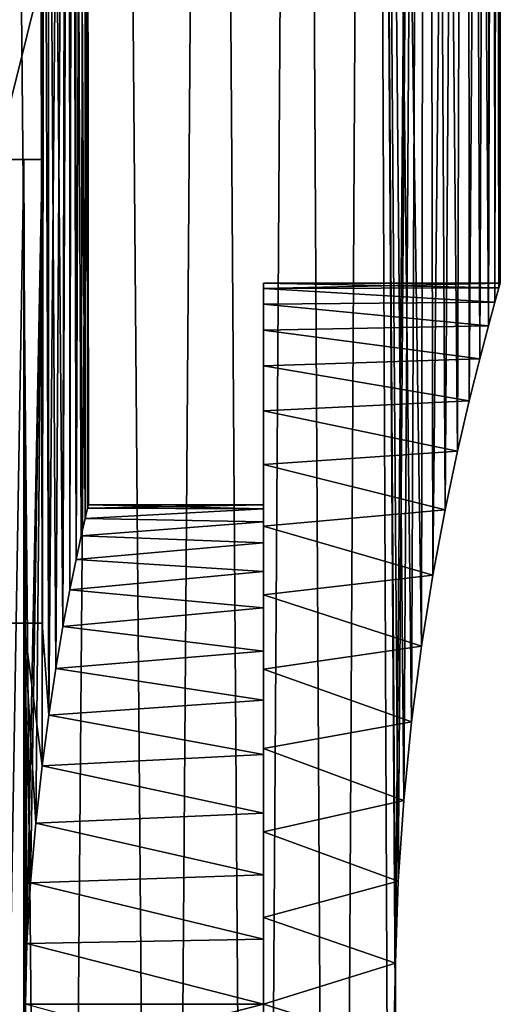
# Model space of a CAD drawing. Header units: millimetres. Extents: x -24 to 30, y -64 to 68.
# Tile 127 of 149: x 19.83 to 24.5, y 31 to 40.56. Entities that reach past the tile are written whole.
import ezdxf

# ---------------------------------------------------------------- set-up
doc = ezdxf.new("R2010")
doc.units = ezdxf.units.MM
doc.header["$LTSCALE"] = 52.148148
for name, color, linetype in [('1', 7, 'CONTINUOUS'), ('10', 7, 'CONTINUOUS'), ('11', 7, 'CONTINUOUS'), ('12', 7, 'CONTINUOUS'), ('13', 7, 'CONTINUOUS'), ('14', 7, 'CONTINUOUS'), ('16', 7, 'CONTINUOUS'), ('17', 7, 'CONTINUOUS'), ('2', 7, 'CONTINUOUS'), ('28', 7, 'CONTINUOUS'), ('29', 7, 'CONTINUOUS'), ('6', 7, 'CONTINUOUS'), ('7', 7, 'CONTINUOUS')]:
    doc.layers.add(name, color=color, linetype=linetype)

msp = doc.modelspace()

# ---------------------------------------------------------------- linework, layer by layer
at = {"layer": '1', "color": 253, "linetype": 'Continuous', "true_color": 0xaab4c3}
for points in [[(19.0252, 5, -15.4367), (19.5864, 68.2, -14.7182), (20.189, 5, -13.88), (19.0252, 5, -15.4367)], [(19.5864, 68.2, -14.7182), (20.7071, 68.2, -13.0944), (20.189, 5, -13.88), (19.5864, 68.2, -14.7182)], [(20.189, 5, -13.88), (20.7071, 68.2, -13.0944), (21.2257, 5, -12.236), (20.189, 5, -13.88)], [(20.7071, 68.2, -13.0944), (21.6937, 68.2, -11.3857), (21.2257, 5, -12.236), (20.7071, 68.2, -13.0944)], [(21.2257, 5, -12.236), (21.6937, 68.2, -11.3857), (22.1289, 5, -10.5149), (21.2257, 5, -12.236)], [(21.6937, 68.2, -11.3857), (22.5395, 68.2, -9.6031), (22.1289, 5, -10.5149), (21.6937, 68.2, -11.3857)], [(22.1289, 5, -10.5149), (22.5395, 68.2, -9.6031), (22.8927, 5, -8.7277), (22.1289, 5, -10.5149)], [(22.5395, 68.2, -9.6031), (23.2391, 68.2, -7.7584), (22.8927, 5, -8.7277), (22.5395, 68.2, -9.6031)], [(22.8927, 5, -8.7277), (23.2391, 68.2, -7.7584), (23.4821, 31.3996, -6.9886), (22.8927, 5, -8.7277)], [(23.2391, 68.2, -7.7584), (23.7881, 68.2, -5.8632), (23.4821, 31.3996, -6.9886), (23.2391, 68.2, -7.7584)], [(23.4821, 31.3996, -6.9886), (23.7881, 68.2, -5.8632), (23.5091, 32.1952, -6.8972), (23.4821, 31.3996, -6.9886)], [(23.5091, 32.1952, -6.8972), (23.7881, 68.2, -5.8632), (23.562, 32.9793, -6.7144), (23.5091, 32.1952, -6.8972)], [(23.562, 32.9793, -6.7144), (23.7881, 68.2, -5.8632), (23.6384, 33.7428, -6.4403), (23.562, 32.9793, -6.7144)], [(23.6384, 33.7428, -6.4403), (23.7881, 68.2, -5.8632), (23.7345, 34.4754, -6.0763), (23.6384, 33.7428, -6.4403)], [(23.7345, 34.4754, -6.0763), (23.7881, 68.2, -5.8632), (23.8453, 35.165, -5.6261), (23.7345, 34.4754, -6.0763)], [(23.7881, 68.2, -5.8632), (24.1827, 68.2, -3.93), (23.8453, 35.165, -5.6261), (23.7881, 68.2, -5.8632)], [(23.8453, 35.165, -5.6261), (24.1827, 68.2, -3.93), (23.9643, 35.7998, -5.0952), (23.8453, 35.165, -5.6261)], [(23.9643, 35.7998, -5.0952), (24.1827, 68.2, -3.93), (24.0846, 36.3682, -4.4924), (23.9643, 35.7998, -5.0952)], [(24.0846, 36.3682, -4.4924), (24.1827, 68.2, -3.93), (24.1989, 36.8599, -3.829), (24.0846, 36.3682, -4.4924)], [(24.1827, 68.2, -3.93), (24.4205, 68.2, -1.9715), (24.1989, 36.8599, -3.829), (24.1827, 68.2, -3.93)], [(24.1989, 36.8599, -3.829), (24.4205, 68.2, -1.9715), (24.3009, 37.2677, -3.117), (24.1989, 36.8599, -3.829)], [(24.3009, 37.2677, -3.117), (24.4205, 68.2, -1.9715), (24.3853, 37.5874, -2.3678), (24.3009, 37.2677, -3.117)], [(24.3853, 37.5874, -2.3678), (24.4205, 68.2, -1.9715), (24.4444, 60.2, -1.65), (24.3853, 37.5874, -2.3678)], [(24.4461, 59.9137, -1.625), (24.3853, 37.5874, -2.3678), (24.4444, 60.2, -1.65), (24.4461, 59.9137, -1.625)], [(24.4482, 37.8165, -1.5924), (24.3853, 37.5874, -2.3678), (24.4461, 59.9137, -1.625), (24.4482, 37.8165, -1.5924)], [(24.4509, 59.636, -1.5506), (24.4482, 37.8165, -1.5924), (24.4461, 59.9137, -1.625), (24.4509, 59.636, -1.5506)], [(24.4583, 59.3752, -1.4291), (24.4482, 37.8165, -1.5924), (24.4509, 59.636, -1.5506), (24.4583, 59.3752, -1.4291)], [(24.4674, 59.1395, -1.264), (24.4482, 37.8165, -1.5924), (24.4583, 59.3752, -1.4291), (24.4674, 59.1395, -1.264)], [(24.477, 58.9359, -1.0605), (24.4482, 37.8165, -1.5924), (24.4674, 59.1395, -1.264), (24.477, 58.9359, -1.0605)], [(24.4861, 58.7709, -0.8247), (24.4482, 37.8165, -1.5924), (24.477, 58.9359, -1.0605), (24.4861, 58.7709, -0.8247)], [(24.4869, 37.9541, -0.8003), (24.4482, 37.8165, -1.5924), (24.4861, 58.7709, -0.8247), (24.4869, 37.9541, -0.8003)], [(24.4935, 58.6494, -0.564), (24.4869, 37.9541, -0.8003), (24.4861, 58.7709, -0.8247), (24.4935, 58.6494, -0.564)], [(24.4983, 58.575, -0.2863), (24.4869, 37.9541, -0.8003), (24.4935, 58.6494, -0.564), (24.4983, 58.575, -0.2863)], [(24.5, 58.55), (24.4869, 37.9541, -0.8003), (24.4983, 58.575, -0.2863), (24.5, 58.55)], [(24.5, 38), (24.4869, 37.9541, -0.8003), (24.5, 58.55), (24.5, 38)], [(23.4821, 30.6004, -6.9886), (22.8927, 5, -8.7277), (23.4821, 31.3996, -6.9886), (23.4821, 30.6004, -6.9886)]]:
    msp.add_3dface(points, dxfattribs=at)
at = {"layer": '10', "color": 253, "linetype": 'Continuous', "true_color": 0xaab4c3}
for points in [[(22.2, 37.949, -0.8438), (22.2, 38), (22.2, 35.8085, -0.6331), (22.2, 37.949, -0.8438)], [(22.2, 38), (22.2, 37.949, 0.8438), (22.2, 35.85), (22.2, 38)], [(22.2, 38), (22.2, 35.85), (22.2, 35.8085, -0.6331), (22.2, 38)], [(22.2, 37.7966, -1.6752), (22.2, 37.949, -0.8438), (22.2, 35.6847, -1.2553), (22.2, 37.7966, -1.6752)], [(22.2, 35.6847, -1.2553), (22.2, 37.949, -0.8438), (22.2, 35.8085, -0.6331), (22.2, 35.6847, -1.2553)], [(22.2, 37.949, 0.8438), (22.2, 37.7966, 1.6752), (22.2, 35.6847, 1.2553), (22.2, 37.949, 0.8438)], [(22.2, 35.85), (22.2, 37.949, 0.8438), (22.2, 35.8085, 0.6331), (22.2, 35.85)], [(22.2, 35.8085, 0.6331), (22.2, 37.949, 0.8438), (22.2, 35.6847, 1.2553), (22.2, 35.8085, 0.6331)], [(22.2, 37.5451, -2.4822), (22.2, 37.7966, -1.6752), (22.2, 35.2002, -2.425), (22.2, 37.5451, -2.4822)], [(22.2, 35.2002, -2.425), (22.2, 37.7966, -1.6752), (22.2, 35.4808, -1.856), (22.2, 35.2002, -2.425)], [(22.2, 35.4808, -1.856), (22.2, 37.7966, -1.6752), (22.2, 35.6847, -1.2553), (22.2, 35.4808, -1.856)], [(22.2, 37.7966, 1.6752), (22.2, 37.5451, 2.4822), (22.2, 35.4808, 1.856), (22.2, 37.7966, 1.6752)], [(22.2, 35.6847, 1.2553), (22.2, 37.7966, 1.6752), (22.2, 35.4808, 1.856), (22.2, 35.6847, 1.2553)], [(22.2, 37.1982, -3.253), (22.2, 37.5451, -2.4822), (22.2, 34.8478, -2.9525), (22.2, 37.1982, -3.253)], [(22.2, 34.8478, -2.9525), (22.2, 37.5451, -2.4822), (22.2, 35.2002, -2.425), (22.2, 34.8478, -2.9525)], [(22.2, 37.5451, 2.4822), (22.2, 37.1982, 3.253), (22.2, 34.8478, 2.9525), (22.2, 37.5451, 2.4822)], [(22.2, 35.4808, 1.856), (22.2, 37.5451, 2.4822), (22.2, 35.2002, 2.425), (22.2, 35.4808, 1.856)], [(22.2, 35.2002, 2.425), (22.2, 37.5451, 2.4822), (22.2, 34.8478, 2.9525), (22.2, 35.2002, 2.425)], [(22.2, 36.7609, -3.9764), (22.2, 37.1982, -3.253), (22.2, 33.9525, -3.8477), (22.2, 36.7609, -3.9764)], [(22.2, 33.9525, -3.8477), (22.2, 37.1982, -3.253), (22.2, 34.4295, -3.4294), (22.2, 33.9525, -3.8477)], [(22.2, 34.4295, -3.4294), (22.2, 37.1982, -3.253), (22.2, 34.8478, -2.9525), (22.2, 34.4295, -3.4294)], [(22.2, 37.1982, 3.253), (22.2, 36.7609, 3.9764), (22.2, 34.4295, 3.4294), (22.2, 37.1982, 3.253)], [(22.2, 34.8478, 2.9525), (22.2, 37.1982, 3.253), (22.2, 34.4295, 3.4294), (22.2, 34.8478, 2.9525)], [(22.2, 36.2396, -4.6418), (22.2, 36.7609, -3.9764), (22.2, 32.856, -4.4808), (22.2, 36.2396, -4.6418)], [(22.2, 32.856, -4.4808), (22.2, 36.7609, -3.9764), (22.2, 33.425, -4.2002), (22.2, 32.856, -4.4808)], [(22.2, 33.425, -4.2002), (22.2, 36.7609, -3.9764), (22.2, 33.9525, -3.8477), (22.2, 33.425, -4.2002)], [(22.2, 36.7609, 3.9764), (22.2, 36.2396, 4.6418), (22.2, 33.425, 4.2002), (22.2, 36.7609, 3.9764)], [(22.2, 34.4295, 3.4294), (22.2, 36.7609, 3.9764), (22.2, 33.9525, 3.8477), (22.2, 34.4295, 3.4294)], [(22.2, 33.9525, 3.8477), (22.2, 36.7609, 3.9764), (22.2, 33.425, 4.2002), (22.2, 33.9525, 3.8477)], [(22.2, 35.6418, -5.2396), (22.2, 36.2396, -4.6418), (22.2, 26.3582, -5.2396), (22.2, 35.6418, -5.2396)], [(22.2, 26.3582, -5.2396), (22.2, 36.2396, -4.6418), (22.2, 31, -4.85), (22.2, 26.3582, -5.2396)], [(22.2, 31, -4.85), (22.2, 36.2396, -4.6418), (22.2, 31.633, -4.8085), (22.2, 31, -4.85)], [(22.2, 31.633, -4.8085), (22.2, 36.2396, -4.6418), (22.2, 32.2552, -4.6847), (22.2, 31.633, -4.8085)], [(22.2, 32.2552, -4.6847), (22.2, 36.2396, -4.6418), (22.2, 32.856, -4.4808), (22.2, 32.2552, -4.6847)], [(22.2, 36.2396, 4.6418), (22.2, 35.6418, 5.2396), (22.2, 32.2552, 4.6847), (22.2, 36.2396, 4.6418)], [(22.2, 33.425, 4.2002), (22.2, 36.2396, 4.6418), (22.2, 32.856, 4.4808), (22.2, 33.425, 4.2002)], [(22.2, 32.856, 4.4808), (22.2, 36.2396, 4.6418), (22.2, 32.2552, 4.6847), (22.2, 32.856, 4.4808)], [(22.2, 34.9764, -5.7609), (22.2, 35.6418, -5.2396), (22.2, 27.0236, -5.7609), (22.2, 34.9764, -5.7609)], [(22.2, 27.0236, -5.7609), (22.2, 35.6418, -5.2396), (22.2, 26.3582, -5.2396), (22.2, 27.0236, -5.7609)], [(22.2, 26.3582, 5.2396), (22.2, 25.7604, 4.6418), (22.2, 35.6418, 5.2396), (22.2, 26.3582, 5.2396)], [(22.2, 35.6418, 5.2396), (22.2, 25.7604, 4.6418), (22.2, 31, 4.85), (22.2, 35.6418, 5.2396)], [(22.2, 34.9764, 5.7609), (22.2, 26.3582, 5.2396), (22.2, 35.6418, 5.2396), (22.2, 34.9764, 5.7609)], [(22.2, 32.2552, 4.6847), (22.2, 35.6418, 5.2396), (22.2, 31.633, 4.8085), (22.2, 32.2552, 4.6847)], [(22.2, 31.633, 4.8085), (22.2, 35.6418, 5.2396), (22.2, 31, 4.85), (22.2, 31.633, 4.8085)], [(22.2, 34.253, -6.1982), (22.2, 34.9764, -5.7609), (22.2, 27.747, -6.1982), (22.2, 34.253, -6.1982)], [(22.2, 27.747, -6.1982), (22.2, 34.9764, -5.7609), (22.2, 27.0236, -5.7609), (22.2, 27.747, -6.1982)], [(22.2, 27.0236, 5.7609), (22.2, 26.3582, 5.2396), (22.2, 34.9764, 5.7609), (22.2, 27.0236, 5.7609)], [(22.2, 34.253, 6.1982), (22.2, 27.0236, 5.7609), (22.2, 34.9764, 5.7609), (22.2, 34.253, 6.1982)], [(22.2, 33.4822, -6.5451), (22.2, 34.253, -6.1982), (22.2, 28.5178, -6.5451), (22.2, 33.4822, -6.5451)], [(22.2, 28.5178, -6.5451), (22.2, 34.253, -6.1982), (22.2, 27.747, -6.1982), (22.2, 28.5178, -6.5451)], [(22.2, 27.747, 6.1982), (22.2, 27.0236, 5.7609), (22.2, 34.253, 6.1982), (22.2, 27.747, 6.1982)], [(22.2, 33.4822, 6.5451), (22.2, 27.747, 6.1982), (22.2, 34.253, 6.1982), (22.2, 33.4822, 6.5451)], [(22.2, 32.6752, -6.7966), (22.2, 33.4822, -6.5451), (22.2, 29.3248, -6.7966), (22.2, 32.6752, -6.7966)], [(22.2, 29.3248, -6.7966), (22.2, 33.4822, -6.5451), (22.2, 28.5178, -6.5451), (22.2, 29.3248, -6.7966)], [(22.2, 28.5178, 6.5451), (22.2, 27.747, 6.1982), (22.2, 33.4822, 6.5451), (22.2, 28.5178, 6.5451)], [(22.2, 32.6752, 6.7966), (22.2, 28.5178, 6.5451), (22.2, 33.4822, 6.5451), (22.2, 32.6752, 6.7966)], [(22.2, 31.8438, -6.949), (22.2, 32.6752, -6.7966), (22.2, 30.1562, -6.949), (22.2, 31.8438, -6.949)], [(22.2, 30.1562, -6.949), (22.2, 32.6752, -6.7966), (22.2, 29.3248, -6.7966), (22.2, 30.1562, -6.949)], [(22.2, 29.3248, 6.7966), (22.2, 28.5178, 6.5451), (22.2, 32.6752, 6.7966), (22.2, 29.3248, 6.7966)], [(22.2, 31.8438, 6.949), (22.2, 29.3248, 6.7966), (22.2, 32.6752, 6.7966), (22.2, 31.8438, 6.949)], [(22.2, 31, -7), (22.2, 31.8438, -6.949), (22.2, 30.1562, -6.949), (22.2, 31, -7)], [(22.2, 30.1562, 6.949), (22.2, 29.3248, 6.7966), (22.2, 31.8438, 6.949), (22.2, 30.1562, 6.949)], [(22.2, 31, 7), (22.2, 30.1562, 6.949), (22.2, 31.8438, 6.949), (22.2, 31, 7)], [(22.2, 30.367, -4.8085), (22.2, 26.3582, -5.2396), (22.2, 31, -4.85), (22.2, 30.367, -4.8085)], [(22.2, 31, 4.85), (22.2, 25.7604, 4.6418), (22.2, 30.367, 4.8085), (22.2, 31, 4.85)]]:
    msp.add_3dface(points, dxfattribs=at)
at = {"layer": '11', "color": 253, "linetype": 'Continuous', "true_color": 0xaab4c3}
for points in [[(24.5, 38), (24.4869, 37.9541, 0.8003), (22.2, 38), (24.5, 38)], [(22.2, 38), (24.4869, 37.9541, 0.8003), (22.2, 37.949, 0.8438), (22.2, 38)], [(24.4869, 37.9541, 0.8003), (24.4482, 37.8165, 1.5925), (22.2, 37.949, 0.8438), (24.4869, 37.9541, 0.8003)], [(24.4482, 37.8165, 1.5925), (22.2, 37.7966, 1.6752), (22.2, 37.949, 0.8438), (24.4482, 37.8165, 1.5925)], [(24.4482, 37.8165, 1.5925), (24.3853, 37.5874, 2.3678), (22.2, 37.7966, 1.6752), (24.4482, 37.8165, 1.5925)], [(24.3853, 37.5874, 2.3678), (22.2, 37.5451, 2.4822), (22.2, 37.7966, 1.6752), (24.3853, 37.5874, 2.3678)], [(24.3853, 37.5874, 2.3678), (24.3009, 37.2677, 3.117), (22.2, 37.5451, 2.4822), (24.3853, 37.5874, 2.3678)], [(24.3009, 37.2677, 3.117), (22.2, 37.1982, 3.253), (22.2, 37.5451, 2.4822), (24.3009, 37.2677, 3.117)], [(24.3009, 37.2677, 3.117), (24.1989, 36.8599, 3.829), (22.2, 37.1982, 3.253), (24.3009, 37.2677, 3.117)], [(24.1989, 36.8599, 3.829), (22.2, 36.7609, 3.9764), (22.2, 37.1982, 3.253), (24.1989, 36.8599, 3.829)], [(24.1989, 36.8599, 3.829), (24.0846, 36.3682, 4.4924), (22.2, 36.7609, 3.9764), (24.1989, 36.8599, 3.829)], [(24.0846, 36.3682, 4.4924), (22.2, 36.2396, 4.6418), (22.2, 36.7609, 3.9764), (24.0846, 36.3682, 4.4924)], [(24.0846, 36.3682, 4.4924), (23.9643, 35.7998, 5.0953), (22.2, 36.2396, 4.6418), (24.0846, 36.3682, 4.4924)], [(23.9643, 35.7998, 5.0953), (22.2, 35.6418, 5.2396), (22.2, 36.2396, 4.6418), (23.9643, 35.7998, 5.0953)], [(23.9643, 35.7998, 5.0953), (23.8453, 35.165, 5.6261), (22.2, 35.6418, 5.2396), (23.9643, 35.7998, 5.0953)], [(23.8453, 35.165, 5.6261), (22.2, 34.9764, 5.7609), (22.2, 35.6418, 5.2396), (23.8453, 35.165, 5.6261)], [(23.8453, 35.165, 5.6261), (23.7345, 34.4754, 6.0763), (22.2, 34.9764, 5.7609), (23.8453, 35.165, 5.6261)], [(23.7345, 34.4754, 6.0763), (22.2, 34.253, 6.1982), (22.2, 34.9764, 5.7609), (23.7345, 34.4754, 6.0763)], [(23.7345, 34.4754, 6.0763), (23.6384, 33.7428, 6.4403), (22.2, 34.253, 6.1982), (23.7345, 34.4754, 6.0763)], [(23.6384, 33.7428, 6.4403), (22.2, 33.4822, 6.5451), (22.2, 34.253, 6.1982), (23.6384, 33.7428, 6.4403)], [(23.6384, 33.7428, 6.4403), (23.562, 32.9793, 6.7144), (22.2, 33.4822, 6.5451), (23.6384, 33.7428, 6.4403)], [(23.562, 32.9793, 6.7144), (22.2, 32.6752, 6.7966), (22.2, 33.4822, 6.5451), (23.562, 32.9793, 6.7144)], [(23.562, 32.9793, 6.7144), (23.5091, 32.1952, 6.8972), (22.2, 32.6752, 6.7966), (23.562, 32.9793, 6.7144)], [(23.5091, 32.1952, 6.8972), (22.2, 31.8438, 6.949), (22.2, 32.6752, 6.7966), (23.5091, 32.1952, 6.8972)], [(23.5091, 32.1952, 6.8972), (23.4821, 31.3996, 6.9886), (22.2, 31.8438, 6.949), (23.5091, 32.1952, 6.8972)], [(23.4821, 31.3996, 6.9886), (22.2, 31, 7), (22.2, 31.8438, 6.949), (23.4821, 31.3996, 6.9886)], [(23.4821, 31.3996, 6.9886), (23.4821, 30.6004, 6.9886), (22.2, 31, 7), (23.4821, 31.3996, 6.9886)], [(23.4821, 30.6004, 6.9886), (22.2, 30.1562, 6.949), (22.2, 31, 7), (23.4821, 30.6004, 6.9886)]]:
    msp.add_3dface(points, dxfattribs=at)
at = {"layer": '12', "color": 253, "linetype": 'Continuous', "true_color": 0xaab4c3}
for points in [[(24.4869, 37.9541, -0.8003), (24.5, 38), (22.2, 37.949, -0.8438), (24.4869, 37.9541, -0.8003)], [(24.5, 38), (22.2, 38), (22.2, 37.949, -0.8438), (24.5, 38)], [(24.4482, 37.8165, -1.5924), (24.4869, 37.9541, -0.8003), (22.2, 37.949, -0.8438), (24.4482, 37.8165, -1.5924)], [(24.4482, 37.8165, -1.5924), (22.2, 37.949, -0.8438), (22.2, 37.7966, -1.6752), (24.4482, 37.8165, -1.5924)], [(24.3853, 37.5874, -2.3678), (24.4482, 37.8165, -1.5924), (22.2, 37.7966, -1.6752), (24.3853, 37.5874, -2.3678)], [(24.3853, 37.5874, -2.3678), (22.2, 37.7966, -1.6752), (22.2, 37.5451, -2.4822), (24.3853, 37.5874, -2.3678)], [(24.3009, 37.2677, -3.117), (24.3853, 37.5874, -2.3678), (22.2, 37.5451, -2.4822), (24.3009, 37.2677, -3.117)], [(24.3009, 37.2677, -3.117), (22.2, 37.5451, -2.4822), (22.2, 37.1982, -3.253), (24.3009, 37.2677, -3.117)], [(24.1989, 36.8599, -3.829), (24.3009, 37.2677, -3.117), (22.2, 37.1982, -3.253), (24.1989, 36.8599, -3.829)], [(24.1989, 36.8599, -3.829), (22.2, 37.1982, -3.253), (22.2, 36.7609, -3.9764), (24.1989, 36.8599, -3.829)], [(24.0846, 36.3682, -4.4924), (24.1989, 36.8599, -3.829), (22.2, 36.7609, -3.9764), (24.0846, 36.3682, -4.4924)], [(24.0846, 36.3682, -4.4924), (22.2, 36.7609, -3.9764), (22.2, 36.2396, -4.6418), (24.0846, 36.3682, -4.4924)], [(23.9643, 35.7998, -5.0952), (24.0846, 36.3682, -4.4924), (22.2, 36.2396, -4.6418), (23.9643, 35.7998, -5.0952)], [(23.9643, 35.7998, -5.0952), (22.2, 36.2396, -4.6418), (22.2, 35.6418, -5.2396), (23.9643, 35.7998, -5.0952)], [(23.8453, 35.165, -5.6261), (23.9643, 35.7998, -5.0952), (22.2, 35.6418, -5.2396), (23.8453, 35.165, -5.6261)], [(23.8453, 35.165, -5.6261), (22.2, 35.6418, -5.2396), (22.2, 34.9764, -5.7609), (23.8453, 35.165, -5.6261)], [(23.7345, 34.4754, -6.0763), (23.8453, 35.165, -5.6261), (22.2, 34.9764, -5.7609), (23.7345, 34.4754, -6.0763)], [(23.7345, 34.4754, -6.0763), (22.2, 34.9764, -5.7609), (22.2, 34.253, -6.1982), (23.7345, 34.4754, -6.0763)], [(23.6384, 33.7428, -6.4403), (23.7345, 34.4754, -6.0763), (22.2, 34.253, -6.1982), (23.6384, 33.7428, -6.4403)], [(23.6384, 33.7428, -6.4403), (22.2, 34.253, -6.1982), (22.2, 33.4822, -6.5451), (23.6384, 33.7428, -6.4403)], [(23.562, 32.9793, -6.7144), (23.6384, 33.7428, -6.4403), (22.2, 33.4822, -6.5451), (23.562, 32.9793, -6.7144)], [(23.562, 32.9793, -6.7144), (22.2, 33.4822, -6.5451), (22.2, 32.6752, -6.7966), (23.562, 32.9793, -6.7144)], [(23.5091, 32.1952, -6.8972), (23.562, 32.9793, -6.7144), (22.2, 32.6752, -6.7966), (23.5091, 32.1952, -6.8972)], [(23.5091, 32.1952, -6.8972), (22.2, 32.6752, -6.7966), (22.2, 31.8438, -6.949), (23.5091, 32.1952, -6.8972)], [(23.4821, 31.3996, -6.9886), (23.5091, 32.1952, -6.8972), (22.2, 31.8438, -6.949), (23.4821, 31.3996, -6.9886)], [(23.4821, 31.3996, -6.9886), (22.2, 31.8438, -6.949), (22.2, 31, -7), (23.4821, 31.3996, -6.9886)], [(23.4821, 30.6004, -6.9886), (23.4821, 31.3996, -6.9886), (22.2, 31, -7), (23.4821, 30.6004, -6.9886)], [(23.4821, 30.6004, -6.9886), (22.2, 31, -7), (22.2, 30.1562, -6.949), (23.4821, 30.6004, -6.9886)]]:
    msp.add_3dface(points, dxfattribs=at)
at = {"layer": '13', "color": 253, "linetype": 'Continuous', "true_color": 0xaab4c3}
for points in [[(20.4921, 35.8165, 0.5695), (20.5, 35.85), (22.2, 35.8085, 0.6331), (20.4921, 35.8165, 0.5695)], [(20.5, 35.85), (22.2, 35.85), (22.2, 35.8085, 0.6331), (20.5, 35.85)], [(20.4687, 35.716, 1.1323), (20.4921, 35.8165, 0.5695), (22.2, 35.8085, 0.6331), (20.4687, 35.716, 1.1323)], [(20.4687, 35.716, 1.1323), (22.2, 35.8085, 0.6331), (22.2, 35.6847, 1.2553), (20.4687, 35.716, 1.1323)], [(20.4309, 35.5492, 1.6815), (20.4687, 35.716, 1.1323), (22.2, 35.6847, 1.2553), (20.4309, 35.5492, 1.6815)], [(20.4309, 35.5492, 1.6815), (22.2, 35.6847, 1.2553), (22.2, 35.4808, 1.856), (20.4309, 35.5492, 1.6815)], [(20.3805, 35.3172, 2.21), (20.4309, 35.5492, 1.6815), (22.2, 35.4808, 1.856), (20.3805, 35.3172, 2.21)], [(20.3805, 35.3172, 2.21), (22.2, 35.4808, 1.856), (22.2, 35.2002, 2.425), (20.3805, 35.3172, 2.21)], [(20.3201, 35.0224, 2.7097), (20.3805, 35.3172, 2.21), (22.2, 35.2002, 2.425), (20.3201, 35.0224, 2.7097)], [(20.3201, 35.0224, 2.7097), (22.2, 35.2002, 2.425), (22.2, 34.8478, 2.9525), (20.3201, 35.0224, 2.7097)], [(20.2531, 34.6687, 3.1723), (20.3201, 35.0224, 2.7097), (22.2, 34.8478, 2.9525), (20.2531, 34.6687, 3.1723)], [(20.2531, 34.6687, 3.1723), (22.2, 34.8478, 2.9525), (22.2, 34.4295, 3.4294), (20.2531, 34.6687, 3.1723)], [(20.1833, 34.2614, 3.5897), (20.2531, 34.6687, 3.1723), (22.2, 34.4295, 3.4294), (20.1833, 34.2614, 3.5897)], [(20.1833, 34.2614, 3.5897), (22.2, 34.4295, 3.4294), (22.2, 33.9525, 3.8477), (20.1833, 34.2614, 3.5897)], [(20.1149, 33.8072, 3.955), (20.1833, 34.2614, 3.5897), (22.2, 33.9525, 3.8477), (20.1149, 33.8072, 3.955)], [(20.1149, 33.8072, 3.955), (22.2, 33.9525, 3.8477), (22.2, 33.425, 4.2002), (20.1149, 33.8072, 3.955)], [(20.052, 33.3144, 4.2622), (20.1149, 33.8072, 3.955), (22.2, 33.425, 4.2002), (20.052, 33.3144, 4.2622)], [(20.052, 33.3144, 4.2622), (22.2, 33.425, 4.2002), (22.2, 32.856, 4.4808), (20.052, 33.3144, 4.2622)], [(20.052, 33.3144, 4.2622), (22.2, 32.856, 4.4808), (19.99, 32.7584, 4.52), (20.052, 33.3144, 4.2622)], [(22.2, 32.856, 4.4808), (22.2, 32.2552, 4.6847), (19.99, 32.7584, 4.52), (22.2, 32.856, 4.4808)], [(19.99, 32.7584, 4.52), (22.2, 32.2552, 4.6847), (19.9366, 32.1787, 4.7046), (19.99, 32.7584, 4.52)], [(22.2, 32.2552, 4.6847), (22.2, 31.633, 4.8085), (19.9366, 32.1787, 4.7046), (22.2, 32.2552, 4.6847)], [(19.9366, 32.1787, 4.7046), (22.2, 31.633, 4.8085), (19.9013, 31.5906, 4.8139), (19.9366, 32.1787, 4.7046)], [(19.9013, 31.5906, 4.8139), (22.2, 31, 4.85), (19.889, 30.9998, 4.85), (19.9013, 31.5906, 4.8139)], [(22.2, 31.633, 4.8085), (22.2, 31, 4.85), (19.9013, 31.5906, 4.8139), (22.2, 31.633, 4.8085)], [(22.2, 31, 4.85), (22.2, 30.367, 4.8085), (19.889, 30.9998, 4.85), (22.2, 31, 4.85)]]:
    msp.add_3dface(points, dxfattribs=at)
at = {"layer": '14', "color": 253, "linetype": 'Continuous', "true_color": 0xaab4c3}
for points in [[(20.5, 35.85), (20.4921, 35.8165, -0.5695), (22.2, 35.85), (20.5, 35.85)], [(22.2, 35.85), (20.4921, 35.8165, -0.5695), (22.2, 35.8085, -0.6331), (22.2, 35.85)], [(20.4921, 35.8165, -0.5695), (20.4687, 35.716, -1.1323), (22.2, 35.8085, -0.6331), (20.4921, 35.8165, -0.5695)], [(20.4687, 35.716, -1.1323), (22.2, 35.6847, -1.2553), (22.2, 35.8085, -0.6331), (20.4687, 35.716, -1.1323)], [(20.4687, 35.716, -1.1323), (20.4309, 35.5492, -1.6815), (22.2, 35.6847, -1.2553), (20.4687, 35.716, -1.1323)], [(20.4309, 35.5492, -1.6815), (22.2, 35.4808, -1.856), (22.2, 35.6847, -1.2553), (20.4309, 35.5492, -1.6815)], [(20.4309, 35.5492, -1.6815), (20.3805, 35.3172, -2.21), (22.2, 35.4808, -1.856), (20.4309, 35.5492, -1.6815)], [(20.3805, 35.3172, -2.21), (22.2, 35.2002, -2.425), (22.2, 35.4808, -1.856), (20.3805, 35.3172, -2.21)], [(20.3805, 35.3172, -2.21), (20.3201, 35.0224, -2.7097), (22.2, 35.2002, -2.425), (20.3805, 35.3172, -2.21)], [(20.3201, 35.0224, -2.7097), (22.2, 34.8478, -2.9525), (22.2, 35.2002, -2.425), (20.3201, 35.0224, -2.7097)], [(20.3201, 35.0224, -2.7097), (20.2531, 34.6687, -3.1723), (22.2, 34.8478, -2.9525), (20.3201, 35.0224, -2.7097)], [(20.2531, 34.6687, -3.1723), (22.2, 34.4295, -3.4294), (22.2, 34.8478, -2.9525), (20.2531, 34.6687, -3.1723)], [(20.2531, 34.6687, -3.1723), (20.1833, 34.2614, -3.5897), (22.2, 34.4295, -3.4294), (20.2531, 34.6687, -3.1723)], [(20.1833, 34.2614, -3.5897), (22.2, 33.9525, -3.8477), (22.2, 34.4295, -3.4294), (20.1833, 34.2614, -3.5897)], [(20.1833, 34.2614, -3.5897), (20.1149, 33.8072, -3.955), (22.2, 33.9525, -3.8477), (20.1833, 34.2614, -3.5897)], [(20.1149, 33.8072, -3.955), (22.2, 33.425, -4.2002), (22.2, 33.9525, -3.8477), (20.1149, 33.8072, -3.955)], [(20.1149, 33.8072, -3.955), (20.052, 33.3144, -4.2622), (22.2, 33.425, -4.2002), (20.1149, 33.8072, -3.955)], [(20.052, 33.3144, -4.2622), (22.2, 32.856, -4.4808), (22.2, 33.425, -4.2002), (20.052, 33.3144, -4.2622)], [(22.2, 32.856, -4.4808), (20.052, 33.3144, -4.2622), (19.99, 32.7584, -4.52), (22.2, 32.856, -4.4808)], [(22.2, 32.2552, -4.6847), (22.2, 32.856, -4.4808), (19.99, 32.7584, -4.52), (22.2, 32.2552, -4.6847)], [(19.9366, 32.1788, -4.7046), (22.2, 32.2552, -4.6847), (19.99, 32.7584, -4.52), (19.9366, 32.1788, -4.7046)], [(22.2, 31.633, -4.8085), (22.2, 32.2552, -4.6847), (19.9366, 32.1788, -4.7046), (22.2, 31.633, -4.8085)], [(19.9013, 31.5906, -4.8139), (22.2, 31.633, -4.8085), (19.9366, 32.1788, -4.7046), (19.9013, 31.5906, -4.8139)], [(19.889, 30.9999, -4.85), (22.2, 31, -4.85), (19.9013, 31.5906, -4.8139), (19.889, 30.9999, -4.85)], [(22.2, 31, -4.85), (22.2, 31.633, -4.8085), (19.9013, 31.5906, -4.8139), (22.2, 31, -4.85)], [(19.9013, 30.4092, -4.8139), (22.2, 31, -4.85), (19.889, 30.9999, -4.85), (19.9013, 30.4092, -4.8139)], [(22.2, 30.367, -4.8085), (22.2, 31, -4.85), (19.9013, 30.4092, -4.8139), (22.2, 30.367, -4.8085)]]:
    msp.add_3dface(points, dxfattribs=at)
at = {"layer": '16', "color": 253, "linetype": 'Continuous', "true_color": 0xaab4c3}
for points in [[(19.8745, 24, 4.8917), (19.6163, 24, 5.4926), (19.8745, 39.2, 4.8917), (19.8745, 24, 4.8917)], [(19.8745, 39.2, 4.8917), (19.6163, 24, 5.4926), (19.6163, 39.2, 5.4926), (19.8745, 39.2, 4.8917)], [(20.052, 39.2, 4.2622), (19.9013, 31.5906, 4.8139), (19.8745, 39.2, 4.8917), (20.052, 39.2, 4.2622)], [(19.9013, 31.5906, 4.8139), (19.889, 30.9998, 4.85), (19.8745, 39.2, 4.8917), (19.9013, 31.5906, 4.8139)], [(19.889, 30.9998, 4.85), (19.8745, 24, 4.8917), (19.8745, 39.2, 4.8917), (19.889, 30.9998, 4.85)], [(20.052, 39.2, 4.2622), (19.9366, 32.1787, 4.7046), (19.9013, 31.5906, 4.8139), (20.052, 39.2, 4.2622)], [(20.052, 39.2, 4.2622), (19.99, 32.7584, 4.52), (19.9366, 32.1787, 4.7046), (20.052, 39.2, 4.2622)], [(20.052, 39.2, 4.2622), (20.052, 33.3144, 4.2622), (19.99, 32.7584, 4.52), (20.052, 39.2, 4.2622)]]:
    msp.add_3dface(points, dxfattribs=at)
at = {"layer": '17', "color": 253, "linetype": 'Continuous', "true_color": 0xaab4c3}
for points in [[(19.6163, 24, -5.4926), (19.8745, 24, -4.8917), (19.6163, 34.7, -5.4926), (19.6163, 24, -5.4926)], [(19.6163, 34.7, -5.4926), (19.8745, 24, -4.8917), (19.8745, 34.7, -4.8917), (19.6163, 34.7, -5.4926)], [(20.052, 33.3144, -4.2622), (20.052, 34.7, -4.2622), (19.8745, 34.7, -4.8917), (20.052, 33.3144, -4.2622)], [(19.99, 32.7584, -4.52), (20.052, 33.3144, -4.2622), (19.8745, 34.7, -4.8917), (19.99, 32.7584, -4.52)], [(19.889, 30.9999, -4.85), (19.9013, 31.5906, -4.8139), (19.8745, 34.7, -4.8917), (19.889, 30.9999, -4.85)], [(19.8745, 24, -4.8917), (19.889, 30.9999, -4.85), (19.8745, 34.7, -4.8917), (19.8745, 24, -4.8917)], [(19.9013, 31.5906, -4.8139), (19.9366, 32.1788, -4.7046), (19.8745, 34.7, -4.8917), (19.9013, 31.5906, -4.8139)], [(19.9366, 32.1788, -4.7046), (19.99, 32.7584, -4.52), (19.8745, 34.7, -4.8917), (19.9366, 32.1788, -4.7046)], [(19.9013, 30.4092, -4.8139), (19.889, 30.9999, -4.85), (19.8745, 24, -4.8917), (19.9013, 30.4092, -4.8139)]]:
    msp.add_3dface(points, dxfattribs=at)
at = {"layer": '2', "color": 253, "linetype": 'Continuous', "true_color": 0xaab4c3}
for points in [[(19.7917, 11.0756, 14.4408), (20.189, 5, 13.88), (19.5864, 68.2, 14.7182), (19.7917, 11.0756, 14.4408)], [(19.5864, 68.2, 14.7182), (20.189, 5, 13.88), (20.7071, 68.2, 13.0944), (19.5864, 68.2, 14.7182)], [(20.189, 5, 13.88), (21.2257, 5, 12.236), (20.7071, 68.2, 13.0944), (20.189, 5, 13.88)], [(20.7071, 68.2, 13.0944), (21.2257, 5, 12.236), (21.6937, 68.2, 11.3857), (20.7071, 68.2, 13.0944)], [(21.2257, 5, 12.236), (22.1289, 5, 10.5149), (21.6937, 68.2, 11.3857), (21.2257, 5, 12.236)], [(21.6937, 68.2, 11.3857), (22.1289, 5, 10.5149), (22.5395, 68.2, 9.6031), (21.6937, 68.2, 11.3857)], [(22.1289, 5, 10.5149), (22.8927, 5, 8.7277), (22.5395, 68.2, 9.6031), (22.1289, 5, 10.5149)], [(22.5395, 68.2, 9.6031), (22.8927, 5, 8.7277), (23.2391, 68.2, 7.7584), (22.5395, 68.2, 9.6031)], [(22.8927, 5, 8.7277), (23.5125, 5, 6.8855), (23.2391, 68.2, 7.7584), (22.8927, 5, 8.7277)], [(23.6384, 33.7428, 6.4403), (23.7345, 34.4754, 6.0763), (23.2391, 68.2, 7.7584), (23.6384, 33.7428, 6.4403)], [(23.2391, 68.2, 7.7584), (23.7345, 34.4754, 6.0763), (23.7881, 68.2, 5.8632), (23.2391, 68.2, 7.7584)], [(23.562, 32.9793, 6.7144), (23.6384, 33.7428, 6.4403), (23.2391, 68.2, 7.7584), (23.562, 32.9793, 6.7144)], [(23.5091, 32.1952, 6.8972), (23.562, 32.9793, 6.7144), (23.2391, 68.2, 7.7584), (23.5091, 32.1952, 6.8972)], [(23.4821, 31.3996, 6.9886), (23.5091, 32.1952, 6.8972), (23.2391, 68.2, 7.7584), (23.4821, 31.3996, 6.9886)], [(23.4821, 30.6004, 6.9886), (23.4821, 31.3996, 6.9886), (23.2391, 68.2, 7.7584), (23.4821, 30.6004, 6.9886)], [(23.5125, 5, 6.8855), (23.4821, 30.6004, 6.9886), (23.2391, 68.2, 7.7584), (23.5125, 5, 6.8855)], [(23.7345, 34.4754, 6.0763), (23.8453, 35.165, 5.6261), (23.7881, 68.2, 5.8632), (23.7345, 34.4754, 6.0763)], [(23.9643, 35.7998, 5.0953), (24.0846, 36.3682, 4.4924), (23.7881, 68.2, 5.8632), (23.9643, 35.7998, 5.0953)], [(23.7881, 68.2, 5.8632), (24.0846, 36.3682, 4.4924), (24.1827, 68.2, 3.93), (23.7881, 68.2, 5.8632)], [(23.8453, 35.165, 5.6261), (23.9643, 35.7998, 5.0953), (23.7881, 68.2, 5.8632), (23.8453, 35.165, 5.6261)], [(24.0846, 36.3682, 4.4924), (24.1989, 36.8599, 3.829), (24.1827, 68.2, 3.93), (24.0846, 36.3682, 4.4924)], [(24.3009, 37.2677, 3.117), (24.3853, 37.5874, 2.3678), (24.1827, 68.2, 3.93), (24.3009, 37.2677, 3.117)], [(24.1827, 68.2, 3.93), (24.3853, 37.5874, 2.3678), (24.4205, 68.2, 1.9715), (24.1827, 68.2, 3.93)], [(24.1989, 36.8599, 3.829), (24.3009, 37.2677, 3.117), (24.1827, 68.2, 3.93), (24.1989, 36.8599, 3.829)], [(24.3853, 37.5874, 2.3678), (24.4482, 37.8165, 1.5925), (24.4205, 68.2, 1.9715), (24.3853, 37.5874, 2.3678)], [(24.4205, 68.2, 1.9715), (24.4482, 37.8165, 1.5925), (24.4444, 60.2, 1.65), (24.4205, 68.2, 1.9715)], [(24.4444, 60.2, 1.65), (24.4482, 37.8165, 1.5925), (24.4461, 59.9137, 1.625), (24.4444, 60.2, 1.65)], [(24.4461, 59.9137, 1.625), (24.4482, 37.8165, 1.5925), (24.4509, 59.6359, 1.5506), (24.4461, 59.9137, 1.625)], [(24.4482, 37.8165, 1.5925), (24.4869, 37.9541, 0.8003), (24.4509, 59.6359, 1.5506), (24.4482, 37.8165, 1.5925)], [(24.4509, 59.6359, 1.5506), (24.4869, 37.9541, 0.8003), (24.4583, 59.3752, 1.4291), (24.4509, 59.6359, 1.5506)], [(24.4583, 59.3752, 1.4291), (24.4869, 37.9541, 0.8003), (24.4674, 59.1395, 1.264), (24.4583, 59.3752, 1.4291)], [(24.4674, 59.1395, 1.264), (24.4869, 37.9541, 0.8003), (24.477, 58.9359, 1.0605), (24.4674, 59.1395, 1.264)], [(24.477, 58.9359, 1.0605), (24.4869, 37.9541, 0.8003), (24.4861, 58.7709, 0.8247), (24.477, 58.9359, 1.0605)], [(24.4861, 58.7709, 0.8247), (24.4869, 37.9541, 0.8003), (24.4935, 58.6494, 0.564), (24.4861, 58.7709, 0.8247)], [(24.4869, 37.9541, 0.8003), (24.5, 38), (24.4935, 58.6494, 0.564), (24.4869, 37.9541, 0.8003)], [(24.4935, 58.6494, 0.564), (24.5, 38), (24.4983, 58.575, 0.2863), (24.4935, 58.6494, 0.564)], [(24.5, 38), (24.5, 58.55), (24.4983, 58.575, 0.2863), (24.5, 38)]]:
    msp.add_3dface(points, dxfattribs=at)
at = {"layer": '28', "color": 253, "linetype": 'Continuous', "true_color": 0xaab4c3}
for points in [[(19.6008, 39.2, 6.005), (20.052, 39.2, 4.2622), (19.8745, 39.2, 4.8917), (19.6008, 39.2, 6.005)], [(19.6008, 39.2, 6.005), (19.8745, 39.2, 4.8917), (19.6163, 39.2, 5.4926), (19.6008, 39.2, 6.005)]]:
    msp.add_3dface(points, dxfattribs=at)
at = {"layer": '29', "color": 253, "linetype": 'Continuous', "true_color": 0xaab4c3}
for points in [[(20.052, 34.7, -4.2622), (19.6114, 34.7, -5.9703), (19.8745, 34.7, -4.8917), (20.052, 34.7, -4.2622)], [(19.6114, 34.7, -5.9703), (19.6163, 34.7, -5.4926), (19.8745, 34.7, -4.8917), (19.6114, 34.7, -5.9703)]]:
    msp.add_3dface(points, dxfattribs=at)
at = {"layer": '6', "color": 253, "linetype": 'Continuous', "true_color": 0xaab4c3}
for points in [[(20.052, 39.2, 4.2622), (19.6008, 39.2, 6.005), (20.052, 41, 4.2622), (20.052, 39.2, 4.2622)], [(20.052, 41, 4.2622), (19.6008, 39.2, 6.005), (19.6173, 41, 5.9508), (20.052, 41, 4.2622)]]:
    msp.add_3dface(points, dxfattribs=at)
at = {"layer": '7', "color": 253, "linetype": 'Continuous', "true_color": 0xaab4c3}
for points in [[(19.562, 63.4, -6.1301), (19.6114, 34.7, -5.9703), (20.0064, 63.4, -4.4715), (19.562, 63.4, -6.1301)], [(19.6114, 34.7, -5.9703), (20.052, 34.7, -4.2622), (20.0064, 63.4, -4.4715), (19.6114, 34.7, -5.9703)], [(20.0064, 63.4, -4.4715), (20.052, 34.7, -4.2622), (20.1149, 33.8072, -3.955), (20.0064, 63.4, -4.4715)], [(20.3104, 63.4, -2.7816), (20.0064, 63.4, -4.4715), (20.2531, 34.6687, -3.1723), (20.3104, 63.4, -2.7816)], [(20.2531, 34.6687, -3.1723), (20.0064, 63.4, -4.4715), (20.1833, 34.2614, -3.5897), (20.2531, 34.6687, -3.1723)], [(20.1833, 34.2614, -3.5897), (20.0064, 63.4, -4.4715), (20.1149, 33.8072, -3.955), (20.1833, 34.2614, -3.5897)], [(20.052, 39.2, 4.2622), (20.052, 41, 4.2622), (20.0954, 63.4, 4.053), (20.052, 39.2, 4.2622)], [(20.052, 39.2, 4.2622), (20.0954, 63.4, 4.053), (20.052, 33.3144, 4.2622), (20.052, 39.2, 4.2622)], [(20.052, 33.3144, 4.2622), (20.0954, 63.4, 4.053), (20.1149, 33.8072, 3.955), (20.052, 33.3144, 4.2622)], [(20.0954, 63.4, 4.053), (20.364, 63.4, 2.3571), (20.1149, 33.8072, 3.955), (20.0954, 63.4, 4.053)], [(20.1149, 33.8072, 3.955), (20.364, 63.4, 2.3571), (20.1833, 34.2614, 3.5897), (20.1149, 33.8072, 3.955)], [(20.1833, 34.2614, 3.5897), (20.364, 63.4, 2.3571), (20.2531, 34.6687, 3.1723), (20.1833, 34.2614, 3.5897)], [(20.3201, 35.0224, -2.7097), (20.3104, 63.4, -2.7816), (20.2531, 34.6687, -3.1723), (20.3201, 35.0224, -2.7097)], [(20.2531, 34.6687, 3.1723), (20.364, 63.4, 2.3571), (20.3201, 35.0224, 2.7097), (20.2531, 34.6687, 3.1723)], [(20.4719, 63.4, -1.0722), (20.3104, 63.4, -2.7816), (20.4687, 35.716, -1.1323), (20.4719, 63.4, -1.0722)], [(20.4687, 35.716, -1.1323), (20.3104, 63.4, -2.7816), (20.4309, 35.5492, -1.6815), (20.4687, 35.716, -1.1323)], [(20.4309, 35.5492, -1.6815), (20.3104, 63.4, -2.7816), (20.3805, 35.3172, -2.21), (20.4309, 35.5492, -1.6815)], [(20.3805, 35.3172, -2.21), (20.3104, 63.4, -2.7816), (20.3201, 35.0224, -2.7097), (20.3805, 35.3172, -2.21)], [(20.3201, 35.0224, 2.7097), (20.364, 63.4, 2.3571), (20.3805, 35.3172, 2.21), (20.3201, 35.0224, 2.7097)], [(20.364, 63.4, 2.3571), (20.4899, 63.4, 0.6447), (20.3805, 35.3172, 2.21), (20.364, 63.4, 2.3571)], [(20.3805, 35.3172, 2.21), (20.4899, 63.4, 0.6447), (20.4309, 35.5492, 1.6815), (20.3805, 35.3172, 2.21)], [(20.4309, 35.5492, 1.6815), (20.4899, 63.4, 0.6447), (20.4687, 35.716, 1.1323), (20.4309, 35.5492, 1.6815)], [(20.4921, 35.8165, -0.5695), (20.4719, 63.4, -1.0722), (20.4687, 35.716, -1.1323), (20.4921, 35.8165, -0.5695)], [(20.4687, 35.716, 1.1323), (20.4899, 63.4, 0.6447), (20.4921, 35.8165, 0.5695), (20.4687, 35.716, 1.1323)], [(20.4899, 63.4, 0.6447), (20.4719, 63.4, -1.0722), (20.4921, 35.8165, 0.5695), (20.4899, 63.4, 0.6447)], [(20.4921, 35.8165, 0.5695), (20.4719, 63.4, -1.0722), (20.5, 35.85), (20.4921, 35.8165, 0.5695)], [(20.5, 35.85), (20.4719, 63.4, -1.0722), (20.4921, 35.8165, -0.5695), (20.5, 35.85)], [(20.1149, 33.8072, -3.955), (20.052, 34.7, -4.2622), (20.052, 33.3144, -4.2622), (20.1149, 33.8072, -3.955)]]:
    msp.add_3dface(points, dxfattribs=at)

doc.saveas('drawing.dxf')
